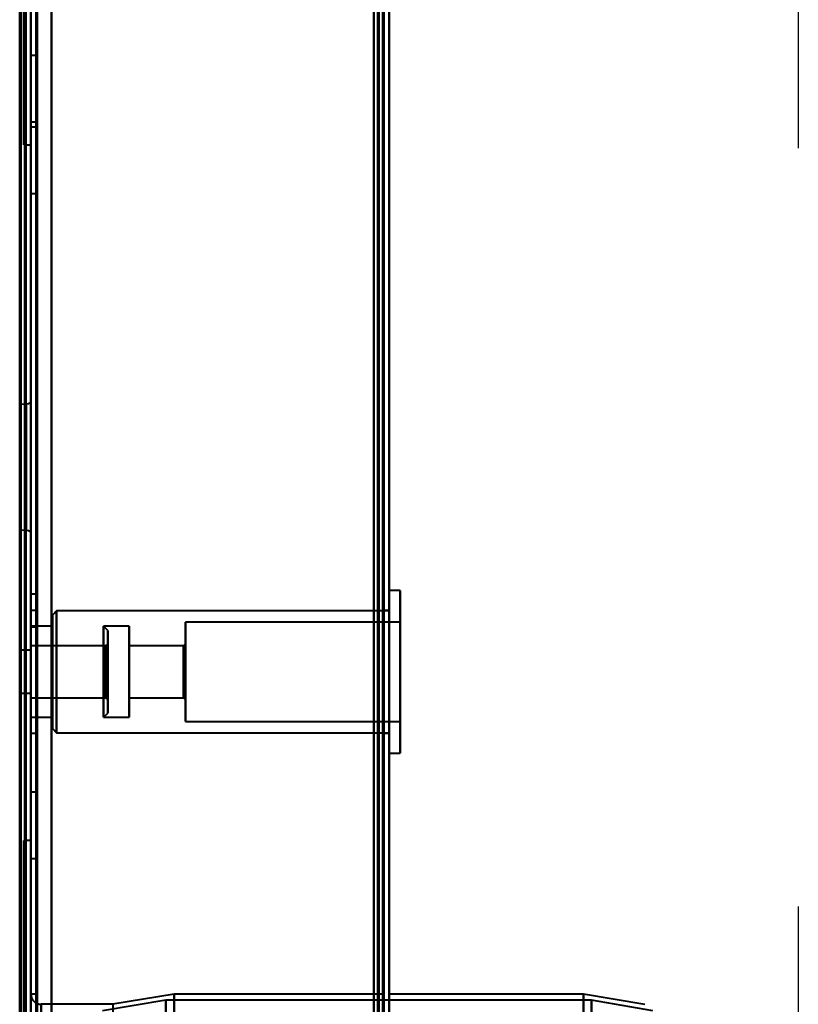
# Model space of a CAD drawing. Header units: millimetres. Extents: x -1352 to 2139, y -120 to 1210.
# Tile 65 of 87: x 704 to 780, y 583 to 680. Entities that reach past the tile are written whole.
import ezdxf

# ---------------------------------------------------------------- set-up
doc = ezdxf.new("R2010")
doc.units = ezdxf.units.MM
doc.layers.add('A-GENM', color=13, linetype='Continuous', lineweight=40)
doc.layers.add('G-IMPT', color=8, linetype='Continuous', lineweight=40)

# ---------------------------------------------------------------- blocks, each defined once
blk = doc.blocks.new('Maintenance r21 - Maintenance r21-762144-Avant')
at = {"layer": 'A-GENM'}
for p, q in [((740, 0), (740, 1138)), ((740, 1138), (740, 0))]:
    blk.add_line(p, q, dxfattribs=at)
blk = doc.blocks.new('NEXA 2000 CALQUES_dwg-762145-Avant')
at = {"layer": 'G-IMPT'}
for p, q in [((740, 128.972), (740, 1137.772)), ((704.5, 129.472), (704.5, 1102.272)), ((705, 1102.272), (705, 129.472)), ((740, 288.672), (740, 943.072)), ((704.3, 883.372), (704.3, 667.372)), ((704.3, 667.372), (704.3, 883.372)), ((705, 883.372), (705, 667.372)), ((705, 667.372), (705, 883.372)), ((705.5, 676.122), (705, 676.122)), ((705, 676.122), (705, 672.872)), ((705, 672.872), (705, 676.122)), ((705.5, 676.122), (705.5, 672.872)), ((705.5, 672.872), (705.5, 676.122)), ((705, 672.872), (705, 669.622)), ((705, 669.622), (705, 672.872)), ((705.5, 672.872), (705.5, 669.622)), ((705.5, 669.622), (705.5, 672.872)), ((705, 669.622), (705.5, 669.622)), ((705.5, 669.122), (705, 669.122)), ((705, 669.122), (705, 665.872)), ((705, 665.872), (705, 669.122)), ((705.5, 669.122), (705.5, 665.872)), ((705.5, 665.872), (705.5, 669.122)), ((704.3, 667.372), (705, 667.372)), ((705, 665.872), (705, 662.622)), ((705, 662.622), (705, 665.872)), ((705.5, 665.872), (705.5, 662.622)), ((705.5, 662.622), (705.5, 665.872)), ((705, 662.622), (705.5, 662.622)), ((704.52, 642.021), (704, 641.985)), ((704, 641.985), (704, 629.76)), ((704, 641.985), (704, 629.76)), ((704, 629.76), (704, 641.985)), ((704, 629.76), (704, 641.985)), ((704.52, 642.021), (704.52, 635.872)), ((704.52, 642.021), (704.52, 635.872)), ((704.52, 629.723), (704.52, 642.021)), ((704.52, 629.723), (704.52, 642.021)), ((705, 635.872), (705, 642.184)), ((705, 642.184), (705, 629.561)), ((705, 642.184), (705, 629.561)), ((704.52, 635.872), (704.52, 629.723)), ((705, 629.561), (705, 635.872)), ((705, 629.561), (705, 635.872)), ((704, 629.76), (704.52, 629.723)), ((741.1, 623.822), (740, 623.822)), ((740, 615.872), (740, 623.822)), ((740, 623.822), (740, 615.872)), ((741.1, 615.872), (741.1, 623.822)), ((741.1, 623.822), (741.1, 615.872)), ((705.5, 623.472), (705, 623.472)), ((705.5, 623.472), (705, 623.472)), ((705.5, 623.472), (705, 623.472)), ((705.5, 623.472), (705, 623.472)), ((705, 623.472), (705, 621.872)), ((705, 623.472), (705, 621.872)), ((705, 623.472), (705, 621.872)), ((705, 623.472), (705, 621.872)), ((705, 621.872), (705, 623.472)), ((705, 621.872), (705, 623.472)), ((705, 621.872), (705, 623.472)), ((705, 621.872), (705, 623.472)), ((705.5, 623.472), (705.5, 621.872)), ((705.5, 623.472), (705.5, 621.872)), ((705.5, 623.472), (705.5, 621.872)), ((705.5, 623.472), (705.5, 621.872)), ((705.5, 621.872), (705.5, 623.472)), ((705.5, 621.872), (705.5, 623.472)), ((705.5, 621.872), (705.5, 623.472)), ((705.5, 621.872), (705.5, 623.472)), ((705.5, 621.872), (705, 621.872)), ((705, 615.872), (705, 621.872)), ((705, 621.872), (705, 615.872)), ((705, 621.872), (705, 620.272)), ((705, 621.872), (705, 620.272)), ((705, 621.872), (705, 620.272)), ((705, 621.872), (705, 620.272)), ((705, 620.272), (705, 621.872)), ((705, 620.272), (705, 621.872)), ((705, 620.272), (705, 621.872)), ((705, 620.272), (705, 621.872)), ((705.5, 615.872), (705.5, 621.872)), ((705.5, 621.872), (705.5, 615.872)), ((705.5, 621.872), (705.5, 620.272)), ((705.5, 621.872), (705.5, 620.272)), ((705.5, 621.872), (705.5, 620.272)), ((705.5, 621.872), (705.5, 620.272)), ((705.5, 620.272), (705.5, 621.872)), ((705.5, 620.272), (705.5, 621.872)), ((705.5, 620.272), (705.5, 621.872)), ((705.5, 620.272), (705.5, 621.872)), ((707.5, 621.822), (707.1, 621.422)), ((740, 621.822), (707.5, 621.822)), ((707.5, 621.822), (707.5, 615.872)), ((707.5, 615.872), (707.5, 621.822)), ((740, 621.872), (739.5, 621.872)), ((739.5, 621.872), (739.5, 615.872)), ((739.5, 615.872), (739.5, 621.872)), ((740, 615.872), (740, 621.872)), ((740, 621.822), (740, 615.872)), ((707.1, 621.422), (707.1, 615.872)), ((707.1, 615.872), (707.1, 621.422)), ((707.1, 620.322), (705, 620.322)), ((705, 615.872), (705, 620.322)), ((705, 620.322), (705, 615.872)), ((705, 620.272), (705.5, 620.272)), ((705, 620.272), (705.5, 620.272)), ((705, 620.272), (705.5, 620.272)), ((705, 620.272), (705.5, 620.272)), ((707.1, 615.872), (707.1, 620.322)), ((707.1, 620.322), (707.1, 615.872)), ((712.5, 619.922), (712.1, 620.322)), ((714.6, 620.322), (712.1, 620.322)), ((712.1, 614.168), (712.1, 620.322)), ((712.1, 620.322), (712.1, 615.872)), ((712.5, 614.321), (712.5, 619.922)), ((712.5, 619.922), (712.5, 614.321)), ((714.6, 615.872), (714.6, 620.322)), ((714.6, 620.322), (714.6, 615.872)), ((741.1, 620.722), (720.1, 620.722)), ((720.1, 615.872), (720.1, 620.722)), ((720.1, 620.722), (720.1, 615.872)), ((741.1, 615.872), (741.1, 620.722)), ((741.1, 620.722), (741.1, 615.872)), ((705, 617.972), (704, 617.972)), ((704, 613.772), (704, 617.972)), ((704, 613.772), (704, 617.972)), ((704, 617.972), (704, 615.872)), ((712.3, 618.422), (705, 618.422)), ((705, 615.872), (705, 618.422)), ((705, 618.422), (705, 615.872)), ((705, 615.872), (705, 617.972)), ((705, 615.872), (705, 617.972)), ((705, 617.972), (705, 613.772)), ((705, 617.972), (705, 613.772)), ((712.5, 618.622), (712.3, 618.422)), ((712.3, 615.872), (712.3, 618.422)), ((712.3, 618.422), (712.3, 614.896)), ((712.5, 614.819), (712.5, 618.622)), ((712.5, 618.622), (712.5, 614.819)), ((719.9, 618.422), (714.6, 618.422)), ((714.6, 615.872), (714.6, 618.422)), ((714.6, 618.422), (714.6, 615.872)), ((720.1, 618.622), (719.9, 618.422)), ((719.9, 615.872), (719.9, 618.422)), ((719.9, 618.422), (719.9, 615.872)), ((720.1, 615.872), (720.1, 618.622)), ((720.1, 618.622), (720.1, 615.872)), ((712.1, 611.422), (712.1, 617.577)), ((712.5, 611.822), (712.5, 617.424)), ((712.5, 617.424), (712.5, 611.822)), ((712.5, 613.122), (712.5, 616.926)), ((712.5, 616.926), (712.5, 613.122)), ((712.3, 616.849), (712.3, 613.322)), ((704, 615.872), (704, 613.772)), ((704, 615.872), (704, 613.772)), ((705, 613.772), (705, 615.872)), ((705, 613.322), (705, 615.872)), ((705, 615.872), (705, 613.322)), ((705, 611.422), (705, 615.872)), ((705, 609.872), (705, 615.872)), ((705, 615.872), (705, 611.422)), ((705, 615.872), (705, 609.872)), ((705.5, 609.872), (705.5, 615.872)), ((705.5, 615.872), (705.5, 609.872)), ((707.1, 615.872), (707.1, 610.322)), ((707.1, 611.422), (707.1, 615.872)), ((707.1, 610.322), (707.1, 615.872)), ((707.1, 615.872), (707.1, 611.422)), ((707.5, 615.872), (707.5, 609.922)), ((707.5, 609.922), (707.5, 615.872)), ((712.1, 615.872), (712.1, 614.168)), ((712.1, 615.872), (712.1, 611.422)), ((712.3, 613.322), (712.3, 615.872)), ((712.3, 613.322), (712.3, 615.872)), ((714.6, 611.422), (714.6, 615.872)), ((714.6, 615.872), (714.6, 611.422)), ((714.6, 613.322), (714.6, 615.872)), ((714.6, 615.872), (714.6, 613.322)), ((719.9, 613.322), (719.9, 615.872)), ((719.9, 615.872), (719.9, 613.322)), ((720.1, 613.122), (720.1, 615.872)), ((720.1, 611.022), (720.1, 615.872)), ((720.1, 615.872), (720.1, 613.122)), ((720.1, 615.872), (720.1, 611.022)), ((739.5, 615.872), (739.5, 609.872)), ((739.5, 609.872), (739.5, 615.872)), ((740, 615.872), (740, 609.922)), ((740, 609.872), (740, 615.872)), ((740, 607.922), (740, 615.872)), ((740, 615.872), (740, 607.922)), ((741.1, 611.022), (741.1, 615.872)), ((741.1, 607.922), (741.1, 615.872)), ((741.1, 615.872), (741.1, 611.022)), ((741.1, 615.872), (741.1, 607.922)), ((712.3, 614.896), (712.3, 613.322)), ((704, 613.772), (705, 613.772)), ((705, 613.322), (712.3, 613.322)), ((712.3, 613.322), (712.5, 613.122)), ((714.6, 613.322), (719.9, 613.322)), ((719.9, 613.322), (720.1, 613.122)), ((705, 611.422), (707.1, 611.422)), ((712.1, 611.422), (712.5, 611.822)), ((712.1, 611.422), (714.6, 611.422)), ((707.1, 610.322), (707.5, 609.922)), ((720.1, 611.022), (741.1, 611.022)), ((705, 609.872), (705.5, 609.872)), ((707.5, 609.922), (740, 609.922)), ((739.5, 609.872), (740, 609.872)), ((740, 607.922), (741.1, 607.922)), ((705.5, 604.122), (705, 604.122)), ((705, 604.122), (705, 600.872)), ((705, 600.872), (705, 604.122)), ((705.5, 604.122), (705.5, 600.872)), ((705.5, 600.872), (705.5, 604.122)), ((705, 600.872), (705, 597.622)), ((705, 597.622), (705, 600.872)), ((705.5, 600.872), (705.5, 597.622)), ((705.5, 597.622), (705.5, 600.872)), ((705, 599.372), (704.3, 599.372)), ((704.3, 599.372), (704.3, 383.372)), ((704.3, 383.372), (704.3, 599.372)), ((705, 599.372), (705, 383.372)), ((705, 383.372), (705, 599.372)), ((705, 597.622), (705.5, 597.622)), ((705.5, 584.372), (705, 584.372)), ((705, 383.372), (705, 584.372)), ((705, 182.372), (705, 584.372)), ((705, 584.372), (705, 383.372)), ((705.5, 383.372), (705.5, 584.372)), ((705.5, 584.372), (705.5, 383.372)), ((719, 584.372), (713, 583.372)), ((739.5, 584.372), (719, 584.372)), ((719, 584.372), (719, 383.372)), ((719, 383.372), (719, 584.372)), ((739.5, 584.372), (739.5, 383.372)), ((739.5, 182.372), (739.5, 584.372)), ((739.5, 182.372), (739.5, 584.372)), ((759, 584.372), (740, 584.372)), ((740, 383.372), (740, 584.372)), ((740, 584.372), (740, 182.372)), ((740, 584.372), (740, 182.372)), ((765, 583.338), (759, 584.372)), ((759, 383.372), (759, 584.372)), ((759, 584.372), (759, 383.372)), ((713, 583.372), (706, 583.372)), ((706, 383.372), (706, 583.372)), ((706, 583.372), (706, 383.372)), ((706, 583.372), (706, 183.372)), ((718.198, 583.781), (711.99, 582.746)), ((713, 583.372), (713, 383.372)), ((759.773, 583.781), (718.198, 583.781)), ((718.198, 583.781), (718.198, 383.372)), ((718.198, 383.372), (718.198, 583.781)), ((765.773, 582.746), (759.773, 583.781)), ((759.773, 583.781), (759.773, 383.372)), ((759.773, 383.372), (759.773, 583.781))]:
    blk.add_line(p, q, dxfattribs=at)
at = {"layer": 'G-IMPT', "flags": 128}
for points in [[(739.4, 1137.772), (739.4, 885.572), (739.4, 633.372), (739.4, 381.172), (739.4, 128.972)], [(739.4, 128.972), (739.4, 381.172), (739.4, 633.372), (739.4, 885.572), (739.4, 1137.772)], [(739.4, 1137.772), (739.4, 885.572), (739.4, 633.372), (739.4, 381.172), (739.4, 128.972)], [(739.5, 128.972), (739.5, 381.172), (739.5, 633.372), (739.5, 885.572), (739.5, 1137.772)], [(740, 128.972), (740, 381.172), (740, 633.372), (740, 885.572), (740, 1137.772)], [(740, 1137.772), (740, 885.572), (740, 633.372), (740, 381.172), (740, 128.972)], [(738.9, 129.472), (738.9, 381.422), (738.9, 633.372), (738.9, 885.322), (738.9, 1137.272)], [(738.9, 1137.272), (738.9, 885.322), (738.9, 633.372), (738.9, 381.422), (738.9, 129.472)], [(738.9, 129.472), (738.9, 381.422), (738.9, 633.372), (738.9, 885.322), (738.9, 1137.272)], [(739, 1137.272), (739, 885.322), (739, 633.372), (739, 381.422), (739, 129.472)], [(739, 129.472), (739, 381.422), (739, 633.372), (739, 885.322), (739, 1137.272)], [(739, 1137.272), (739, 885.322), (739, 633.372), (739, 381.422), (739, 129.472)], [(739.5, 1137.272), (739.5, 885.322), (739.5, 633.372), (739.5, 381.422), (739.5, 129.472)], [(739.5, 129.472), (739.5, 381.422), (739.5, 633.372), (739.5, 885.322), (739.5, 1137.272)], [(739.5, 1137.272), (739.5, 885.322), (739.5, 633.372), (739.5, 381.422), (739.5, 129.472)], [(739.5, 129.472), (739.5, 381.422), (739.5, 633.372), (739.5, 885.322), (739.5, 1137.272)], [(739.5, 1137.272), (739.5, 885.322), (739.5, 633.372), (739.5, 381.422), (739.5, 129.472)], [(739.5, 129.472), (739.5, 381.422), (739.5, 633.372), (739.5, 885.322), (739.5, 1137.272)], [(703.9, 161.372), (703.9, 396.597), (703.9, 631.822), (703.9, 867.047), (703.9, 1102.272)], [(703.9, 1102.272), (703.9, 867.047), (703.9, 631.822), (703.9, 396.597), (703.9, 161.372)], [(704, 1102.372), (704, 859.122), (704, 615.872), (704, 372.622), (704, 129.372)], [(704, 129.372), (704, 372.622), (704, 615.872), (704, 859.122), (704, 1102.372)], [(704, 1102.272), (704, 859.072), (704, 615.872), (704, 372.672), (704, 129.472)], [(704, 129.472), (704, 372.672), (704, 615.872), (704, 859.072), (704, 1102.272)], [(704.4, 128.972), (704.4, 372.422), (704.4, 615.872), (704.4, 859.322), (704.4, 1102.772)], [(704.4, 1102.772), (704.4, 859.322), (704.4, 615.872), (704.4, 372.422), (704.4, 128.972)], [(704.4, 128.972), (704.4, 372.422), (704.4, 615.872), (704.4, 859.322), (704.4, 1102.772)], [(704.5, 1102.772), (704.5, 859.322), (704.5, 615.872), (704.5, 372.422), (704.5, 128.972)], [(704.5, 129.472), (704.5, 372.672), (704.5, 615.872), (704.5, 859.072), (704.5, 1102.272)], [(704.5, 1102.272), (704.5, 859.072), (704.5, 615.872), (704.5, 372.672), (704.5, 129.472)], [(704.5, 129.472), (704.5, 372.672), (704.5, 615.872), (704.5, 859.072), (704.5, 1102.272)], [(704.5, 1102.272), (704.5, 859.072), (704.5, 615.872), (704.5, 372.672), (704.5, 129.472)], [(704.5, 129.472), (704.5, 372.672), (704.5, 615.872), (704.5, 859.072), (704.5, 1102.272)], [(704.5, 1102.272), (704.5, 859.072), (704.5, 615.872), (704.5, 372.672), (704.5, 129.472)], [(705, 1102.772), (705, 859.322), (705, 615.872), (705, 372.422), (705, 128.972)], [(705, 128.972), (705, 372.422), (705, 615.872), (705, 859.322), (705, 1102.772)], [(705, 129.472), (705, 372.672), (705, 615.872), (705, 859.072), (705, 1102.272)], [(705, 1102.272), (705, 859.072), (705, 615.872), (705, 372.672), (705, 129.472)], [(705, 129.472), (705, 372.672), (705, 615.872), (705, 859.072), (705, 1102.272)], [(705, 1102.272), (705, 867.047), (705, 631.822), (705, 396.597), (705, 161.372)], [(705, 161.372), (705, 396.597), (705, 631.822), (705, 867.047), (705, 1102.272)], [(705, 1102.272), (705, 859.072), (705, 615.872), (705, 372.672), (705, 129.472)], [(705.5, 129.472), (705.5, 372.672), (705.5, 615.872), (705.5, 859.072), (705.5, 1102.272)], [(705.5, 1102.272), (705.5, 859.072), (705.5, 615.872), (705.5, 372.672), (705.5, 129.472)], [(705.6, 129.472), (705.6, 372.672), (705.6, 615.872), (705.6, 859.072), (705.6, 1102.272)], [(705.6, 1102.272), (705.6, 859.072), (705.6, 615.872), (705.6, 372.672), (705.6, 129.472)], [(705.6, 1102.272), (705.6, 859.072), (705.6, 615.872), (705.6, 372.672), (705.6, 129.472)], [(705.6, 129.472), (705.6, 372.672), (705.6, 615.872), (705.6, 859.072), (705.6, 1102.272)], [(705.6, 1102.272), (705.6, 859.072), (705.6, 615.872), (705.6, 372.672), (705.6, 129.472)], [(705.6, 129.472), (705.6, 372.672), (705.6, 615.872), (705.6, 859.072), (705.6, 1102.272)], [(707, 1102.772), (707, 859.322), (707, 615.872), (707, 372.422), (707, 128.972)], [(707, 128.972), (707, 372.422), (707, 615.872), (707, 859.322), (707, 1102.772)], [(707, 128.972), (707, 372.422), (707, 615.872), (707, 859.322), (707, 1102.772)], [(707, 1102.772), (707, 859.322), (707, 615.872), (707, 372.422), (707, 128.972)], [(707, 1102.272), (707, 859.072), (707, 615.872), (707, 372.672), (707, 129.472)], [(707, 129.472), (707, 372.672), (707, 615.872), (707, 859.072), (707, 1102.272)], [(707, 1102.272), (707, 859.072), (707, 615.872), (707, 372.672), (707, 129.472)], [(707, 129.472), (707, 372.672), (707, 615.872), (707, 859.072), (707, 1102.272)], [(738.5, 1102.272), (738.5, 859.072), (738.5, 615.872), (738.5, 372.672), (738.5, 129.472)], [(738.5, 129.472), (738.5, 372.672), (738.5, 615.872), (738.5, 859.072), (738.5, 1102.272)], [(738.5, 129.472), (738.5, 372.672), (738.5, 615.872), (738.5, 859.072), (738.5, 1102.272)], [(738.5, 1102.272), (738.5, 859.072), (738.5, 615.872), (738.5, 372.672), (738.5, 129.472)], [(739.4, 128.972), (739.4, 372.422), (739.4, 615.872), (739.4, 859.322), (739.4, 1102.772)], [(739.4, 1102.772), (739.4, 859.322), (739.4, 615.872), (739.4, 372.422), (739.4, 128.972)], [(739.4, 128.972), (739.4, 372.422), (739.4, 615.872), (739.4, 859.322), (739.4, 1102.772)], [(739.5, 1102.772), (739.5, 859.322), (739.5, 615.872), (739.5, 372.422), (739.5, 128.972)], [(740, 1102.772), (740, 859.322), (740, 615.872), (740, 372.422), (740, 128.972)], [(740, 128.972), (740, 372.422), (740, 615.872), (740, 859.322), (740, 1102.772)], [(738.5, 288.672), (738.5, 452.272), (738.5, 615.872), (738.5, 779.472), (738.5, 943.072)], [(738.5, 288.672), (738.5, 452.272), (738.5, 615.872), (738.5, 779.472), (738.5, 943.072)], [(738.5, 943.072), (738.5, 779.472), (738.5, 615.872), (738.5, 452.272), (738.5, 288.672)], [(738.5, 943.072), (738.5, 779.472), (738.5, 615.872), (738.5, 452.272), (738.5, 288.672)], [(739.4, 943.072), (739.4, 779.472), (739.4, 615.872), (739.4, 452.272), (739.4, 288.672)], [(739.4, 288.672), (739.4, 452.272), (739.4, 615.872), (739.4, 779.472), (739.4, 943.072)], [(739.4, 943.072), (739.4, 779.472), (739.4, 615.872), (739.4, 452.272), (739.4, 288.672)], [(739.5, 288.672), (739.5, 452.272), (739.5, 615.872), (739.5, 779.472), (739.5, 943.072)], [(740, 943.072), (740, 779.472), (740, 615.872), (740, 452.272), (740, 288.672)], [(740, 288.672), (740, 452.272), (740, 615.872), (740, 779.472), (740, 943.072)], [(740, 288.672), (740, 452.272), (740, 615.872), (740, 779.472), (740, 943.072)], [(740, 943.072), (740, 779.472), (740, 615.872), (740, 452.272), (740, 288.672)], [(705, 642.184), (704.752, 642.066), (704.52, 642.021)], [(704.52, 629.723), (704.758, 629.677), (705, 629.561)], [(705, 584.372), (705.001, 584.332), (705.003, 584.292), (705.007, 584.253), (705.013, 584.213), (705.02, 584.174), (705.029, 584.135), (705.039, 584.096), (705.051, 584.058), (705.064, 584.02), (705.079, 583.983), (705.095, 583.946), (705.113, 583.911), (705.132, 583.875), (705.153, 583.841), (705.175, 583.808), (705.198, 583.775), (705.222, 583.744), (705.248, 583.713), (705.275, 583.683), (705.303, 583.655), (705.333, 583.628), (705.363, 583.602), (705.394, 583.577), (705.426, 583.553), (705.46, 583.531), (705.494, 583.51), (705.529, 583.49), (705.564, 583.472), (705.601, 583.456), (705.638, 583.44), (705.675, 583.427), (705.713, 583.414), (705.752, 583.404), (705.791, 583.394), (705.83, 583.387), (705.87, 583.381), (705.909, 583.376), (705.949, 583.374), (705.989, 583.372), (706, 583.372)]]:
    blk.add_lwpolyline(points, dxfattribs=at)

msp = doc.modelspace()

# ---------------------------------------------------------------- linework, layer by layer
at = {"color": 1, "lineweight": 30}
for p, q in [((780, 692.936), (780, 667.064)), ((780, 592.936), (780, 567.064))]:
    msp.add_line(p, q, dxfattribs=at)

# ---------------------------------------------------------------- block references
at = {"layer": 'A-GENM'}
msp.add_blockref('Maintenance r21 - Maintenance r21-762144-Avant', (0, 0), dxfattribs=at)
at = {"layer": 'G-IMPT'}
msp.add_blockref('NEXA 2000 CALQUES_dwg-762145-Avant', (0, 0), dxfattribs=at)

doc.saveas('drawing.dxf')
